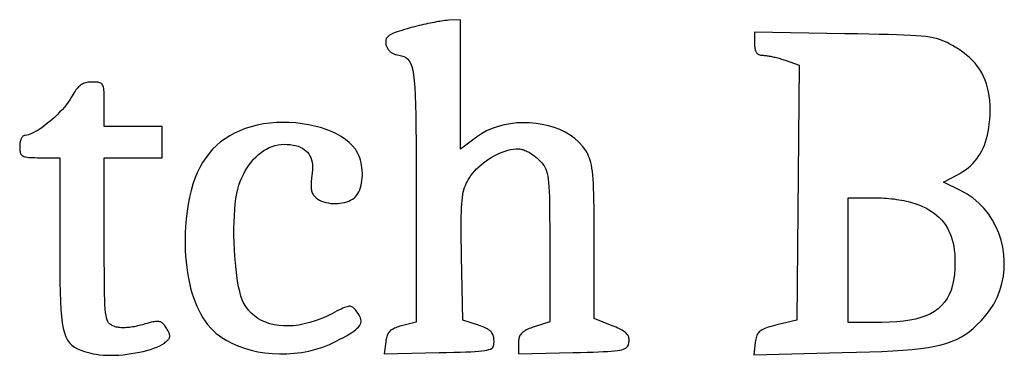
# Model space of a CAD drawing. Header units: metres. Extents: x 7 to 471, y 42 to 513.
# Tile 83 of 85: x 285 to 363, y 416 to 442. Entities that reach past the tile are written whole.
import ezdxf

# ---------------------------------------------------------------- set-up
doc = ezdxf.new("R2010")
doc.units = ezdxf.units.M

msp = doc.modelspace()

# ---------------------------------------------------------------- linework, layer by layer
for p, q in [((318.535, 442.228), (318.385, 442.201)), ((318.678, 442.252), (318.535, 442.228)), ((318.814, 442.274), (318.678, 442.252)), ((318.942, 442.293), (318.814, 442.274)), ((319.06, 442.309), (318.942, 442.293)), ((319.168, 442.321), (319.06, 442.309)), ((319.266, 442.331), (319.168, 442.321)), ((319.352, 442.336), (319.266, 442.331)), ((320.322, 442.383), (319.352, 442.336)), ((320.322, 432.117), (320.322, 442.383)), ((315.474, 441.477), (315.304, 441.42)), ((315.662, 441.537), (315.474, 441.477)), ((315.868, 441.599), (315.662, 441.537)), ((316.093, 441.663), (315.868, 441.599)), ((316.339, 441.731), (316.093, 441.663)), ((316.509, 441.777), (316.339, 441.731)), ((316.682, 441.822), (316.509, 441.777)), ((316.857, 441.866), (316.682, 441.822)), ((317.033, 441.91), (316.857, 441.866)), ((317.209, 441.952), (317.033, 441.91)), ((317.385, 441.993), (317.209, 441.952)), ((317.559, 442.032), (317.385, 441.993)), ((317.731, 442.07), (317.559, 442.032)), ((317.901, 442.105), (317.731, 442.07)), ((318.067, 442.139), (317.901, 442.105)), ((318.228, 442.171), (318.067, 442.139)), ((318.385, 442.201), (318.228, 442.171)), ((314.391, 440.703), (314.386, 440.627)), ((314.404, 440.775), (314.391, 440.703)), ((314.426, 440.844), (314.404, 440.775)), ((314.457, 440.909), (314.426, 440.844)), ((314.5, 440.971), (314.457, 440.909)), ((314.553, 441.03), (314.5, 440.971)), ((314.619, 441.088), (314.553, 441.03)), ((314.697, 441.144), (314.619, 441.088)), ((314.788, 441.199), (314.697, 441.144)), ((314.894, 441.254), (314.788, 441.199)), ((315.015, 441.308), (314.894, 441.254)), ((315.151, 441.364), (315.015, 441.308)), ((315.304, 441.42), (315.151, 441.364)), ((350.749, 441.268), (343.606, 441.388)), ((343.606, 441.388), (343.606, 440.474)), ((351.751, 441.251), (350.749, 441.268)), ((352.657, 441.235), (351.751, 441.251)), ((353.471, 441.219), (352.657, 441.235)), ((354.202, 441.201), (353.471, 441.219)), ((354.855, 441.183), (354.202, 441.201)), ((355.435, 441.162), (354.855, 441.183)), ((355.95, 441.138), (355.435, 441.162)), ((356.406, 441.11), (355.95, 441.138)), ((356.809, 441.077), (356.406, 441.11)), ((357.164, 441.04), (356.809, 441.077)), ((357.479, 440.996), (357.164, 441.04)), ((357.76, 440.945), (357.479, 440.996)), ((358.012, 440.887), (357.76, 440.945)), ((358.242, 440.82), (358.012, 440.887)), ((358.456, 440.744), (358.242, 440.82)), ((358.66, 440.658), (358.456, 440.744)), ((358.861, 440.562), (358.66, 440.658)), ((314.386, 440.627), (314.389, 440.546)), ((314.389, 440.546), (314.399, 440.459)), ((314.399, 440.459), (314.409, 440.4)), ((314.409, 440.4), (314.425, 440.342)), ((314.425, 440.342), (314.444, 440.284)), ((314.444, 440.284), (314.467, 440.227)), ((314.467, 440.227), (314.494, 440.171)), ((314.494, 440.171), (314.525, 440.117)), ((314.525, 440.117), (314.559, 440.064)), ((314.559, 440.064), (314.596, 440.013)), ((314.596, 440.013), (314.636, 439.963)), ((314.636, 439.963), (314.678, 439.916)), ((314.678, 439.916), (314.724, 439.872)), ((314.724, 439.872), (314.771, 439.83)), ((343.606, 440.474), (343.607, 440.379)), ((343.607, 440.379), (343.611, 440.29)), ((343.611, 440.29), (343.618, 440.206)), ((343.618, 440.206), (343.629, 440.128)), ((343.629, 440.128), (343.642, 440.056)), ((343.642, 440.056), (343.658, 439.989)), ((343.658, 439.989), (343.678, 439.927)), ((343.678, 439.927), (343.701, 439.871)), ((343.701, 439.871), (343.727, 439.819)), ((359.065, 440.454), (358.861, 440.562)), ((359.277, 440.334), (359.065, 440.454)), ((359.505, 440.201), (359.277, 440.334)), ((359.813, 440.011), (359.505, 440.201)), ((360.101, 439.812), (359.813, 440.011)), ((314.771, 439.83), (314.821, 439.791)), ((314.821, 439.791), (314.872, 439.755)), ((314.872, 439.755), (314.925, 439.722)), ((314.925, 439.722), (314.979, 439.692)), ((314.979, 439.692), (315.035, 439.667)), ((315.035, 439.667), (315.092, 439.645)), ((315.092, 439.645), (315.149, 439.628)), ((315.149, 439.628), (315.207, 439.615)), ((315.207, 439.615), (315.432, 439.572)), ((315.432, 439.572), (315.635, 439.524)), ((315.635, 439.524), (315.817, 439.464)), ((315.817, 439.464), (315.979, 439.382)), ((315.979, 439.382), (316.122, 439.272)), ((316.122, 439.272), (316.247, 439.125)), ((316.247, 439.125), (316.355, 438.932)), ((343.727, 439.819), (343.757, 439.773)), ((343.757, 439.773), (343.79, 439.731)), ((343.79, 439.731), (343.827, 439.694)), ((343.827, 439.694), (343.867, 439.662)), ((343.867, 439.662), (343.911, 439.635)), ((343.911, 439.635), (343.959, 439.612)), ((343.959, 439.612), (344.011, 439.593)), ((344.011, 439.593), (344.067, 439.579)), ((344.067, 439.579), (344.127, 439.569)), ((344.127, 439.569), (344.191, 439.563)), ((344.191, 439.563), (344.259, 439.561)), ((344.259, 439.561), (344.316, 439.56)), ((344.316, 439.56), (344.379, 439.556)), ((344.379, 439.556), (344.448, 439.55)), ((344.448, 439.55), (344.522, 439.541)), ((344.522, 439.541), (344.6, 439.53)), ((344.6, 439.53), (344.683, 439.518)), ((344.683, 439.518), (344.77, 439.503)), ((344.77, 439.503), (344.86, 439.486)), ((344.86, 439.486), (344.952, 439.467)), ((344.952, 439.467), (345.048, 439.447)), ((345.048, 439.447), (345.145, 439.425)), ((345.145, 439.425), (345.243, 439.401)), ((345.243, 439.401), (345.343, 439.377)), ((345.343, 439.377), (345.443, 439.35)), ((345.443, 439.35), (345.543, 439.323)), ((345.543, 439.323), (345.642, 439.295)), ((345.642, 439.295), (345.741, 439.265)), ((345.741, 439.265), (345.839, 439.235)), ((345.839, 439.235), (345.934, 439.204)), ((345.934, 439.204), (346.028, 439.172)), ((346.028, 439.172), (347.144, 438.783)), ((360.371, 439.605), (360.101, 439.812)), ((360.622, 439.389), (360.371, 439.605)), ((360.855, 439.163), (360.622, 439.389)), ((361.069, 438.928), (360.855, 439.163)), ((316.355, 438.932), (316.448, 438.685)), ((316.448, 438.685), (316.527, 438.378)), ((316.527, 438.378), (316.593, 438)), ((347.144, 438.783), (346.957, 418.571)), ((361.265, 438.684), (361.069, 438.928)), ((361.443, 438.429), (361.265, 438.684)), ((361.603, 438.163), (361.443, 438.429)), ((316.593, 438), (316.647, 437.544)), ((316.647, 437.544), (316.691, 437.003)), ((361.746, 437.887), (361.603, 438.163)), ((361.87, 437.6), (361.746, 437.887)), ((361.978, 437.3), (361.87, 437.6)), ((289.85, 436.812), (289.779, 436.713)), ((289.921, 436.903), (289.85, 436.812)), ((289.992, 436.985), (289.921, 436.903)), ((290.064, 437.06), (289.992, 436.985)), ((290.137, 437.127), (290.064, 437.06)), ((290.212, 437.187), (290.137, 437.127)), ((290.288, 437.24), (290.212, 437.187)), ((290.367, 437.286), (290.288, 437.24)), ((290.448, 437.325), (290.367, 437.286)), ((290.532, 437.359), (290.448, 437.325)), ((290.62, 437.386), (290.532, 437.359)), ((290.711, 437.408), (290.62, 437.386)), ((290.806, 437.424), (290.711, 437.408)), ((290.907, 437.436), (290.806, 437.424)), ((291.011, 437.442), (290.907, 437.436)), ((291.122, 437.444), (291.011, 437.442)), ((291.256, 437.444), (291.122, 437.444)), ((291.377, 437.441), (291.256, 437.444)), ((291.486, 437.434), (291.377, 437.441)), ((291.584, 437.423), (291.486, 437.434)), ((291.671, 437.407), (291.584, 437.423)), ((291.747, 437.383), (291.671, 437.407)), ((291.814, 437.352), (291.747, 437.383)), ((291.872, 437.311), (291.814, 437.352)), ((291.921, 437.26), (291.872, 437.311)), ((291.963, 437.197), (291.921, 437.26)), ((291.998, 437.122), (291.963, 437.197)), ((292.026, 437.033), (291.998, 437.122)), ((292.049, 436.928), (292.026, 437.033)), ((292.066, 436.808), (292.049, 436.928)), ((292.079, 436.67), (292.066, 436.808)), ((316.691, 437.003), (316.725, 436.367)), ((362.068, 436.989), (361.978, 437.3)), ((362.141, 436.666), (362.068, 436.989)), ((289.378, 436.04), (289.249, 435.848)), ((289.487, 436.225), (289.378, 436.04)), ((289.562, 436.361), (289.487, 436.225)), ((289.635, 436.487), (289.562, 436.361)), ((289.708, 436.605), (289.635, 436.487)), ((289.779, 436.713), (289.708, 436.605)), ((292.088, 436.514), (292.079, 436.67)), ((292.094, 436.338), (292.088, 436.514)), ((292.098, 436.141), (292.094, 436.338)), ((292.1, 435.922), (292.098, 436.141)), ((316.725, 436.367), (316.75, 435.628)), ((362.197, 436.33), (362.141, 436.666)), ((362.236, 435.981), (362.197, 436.33)), ((362.259, 435.619), (362.236, 435.981)), ((288.755, 435.245), (288.563, 435.042)), ((288.935, 435.449), (288.755, 435.245)), ((289.1, 435.65), (288.935, 435.449)), ((289.249, 435.848), (289.1, 435.65)), ((292.1, 435.681), (292.1, 435.922)), ((292.1, 433.917), (292.1, 435.681)), ((316.75, 435.628), (316.769, 434.779)), ((362.256, 434.854), (362.266, 435.243)), ((362.266, 435.243), (362.259, 435.619)), ((287.935, 434.451), (287.716, 434.266)), ((288.151, 434.643), (287.935, 434.451)), ((288.361, 434.841), (288.151, 434.643)), ((288.563, 435.042), (288.361, 434.841)), ((316.769, 434.779), (316.781, 433.812)), ((362.198, 434.126), (362.229, 434.45)), ((362.229, 434.45), (362.256, 434.854)), ((286.849, 433.634), (286.646, 433.512)), ((287.06, 433.772), (286.849, 433.634)), ((287.277, 433.925), (287.06, 433.772)), ((287.496, 434.09), (287.277, 433.925)), ((287.716, 434.266), (287.496, 434.09)), ((296.686, 433.917), (292.1, 433.917)), ((296.686, 431.447), (296.686, 433.917)), ((303.267, 433.755), (302.833, 433.585)), ((303.733, 433.904), (303.267, 433.755)), ((304.215, 434.024), (303.733, 433.904)), ((304.71, 434.118), (304.215, 434.024)), ((305.215, 434.185), (304.71, 434.118)), ((305.726, 434.225), (305.215, 434.185)), ((306.241, 434.24), (305.726, 434.225)), ((306.755, 434.231), (306.241, 434.24)), ((307.266, 434.197), (306.755, 434.231)), ((307.771, 434.139), (307.266, 434.197)), ((308.266, 434.058), (307.771, 434.139)), ((308.749, 433.955), (308.266, 434.058)), ((309.215, 433.829), (308.749, 433.955)), ((309.662, 433.683), (309.215, 433.829)), ((310.087, 433.516), (309.662, 433.683)), ((316.781, 433.812), (316.789, 432.717)), ((322.83, 433.766), (322.385, 433.571)), ((323.296, 433.926), (322.83, 433.766)), ((323.778, 434.051), (323.296, 433.926)), ((324.273, 434.141), (323.778, 434.051)), ((324.776, 434.196), (324.273, 434.141)), ((325.283, 434.218), (324.776, 434.196)), ((325.79, 434.207), (325.283, 434.218)), ((326.294, 434.163), (325.79, 434.207)), ((326.79, 434.086), (326.294, 434.163)), ((327.274, 433.978), (326.79, 434.086)), ((327.741, 433.838), (327.274, 433.978)), ((328.189, 433.668), (327.741, 433.838)), ((328.613, 433.467), (328.189, 433.668)), ((362.107, 433.518), (362.157, 433.816)), ((362.157, 433.816), (362.198, 434.126)), ((285.499, 432.902), (285.479, 432.849)), ((285.521, 432.952), (285.499, 432.902)), ((285.545, 432.998), (285.521, 432.952)), ((285.57, 433.04), (285.545, 432.998)), ((285.597, 433.078), (285.57, 433.04)), ((285.626, 433.112), (285.597, 433.078)), ((285.655, 433.142), (285.626, 433.112)), ((285.686, 433.166), (285.655, 433.142)), ((285.718, 433.185), (285.686, 433.166)), ((285.751, 433.2), (285.718, 433.185)), ((285.785, 433.208), (285.751, 433.2)), ((285.819, 433.211), (285.785, 433.208)), ((285.952, 433.224), (285.819, 433.211)), ((286.103, 433.263), (285.952, 433.224)), ((286.271, 433.325), (286.103, 433.263)), ((286.452, 433.409), (286.271, 433.325)), ((286.646, 433.512), (286.452, 433.409)), ((301.661, 432.949), (301.313, 432.692)), ((302.03, 433.183), (301.661, 432.949)), ((302.421, 433.395), (302.03, 433.183)), ((302.833, 433.585), (302.421, 433.395)), ((310.486, 433.329), (310.087, 433.516)), ((310.857, 433.122), (310.486, 433.329)), ((311.195, 432.896), (310.857, 433.122)), ((311.498, 432.652), (311.195, 432.896)), ((321.572, 433.07), (320.322, 432.117)), ((321.964, 433.339), (321.572, 433.07)), ((322.385, 433.571), (321.964, 433.339)), ((329.009, 433.236), (328.613, 433.467)), ((329.372, 432.976), (329.009, 433.236)), ((329.699, 432.687), (329.372, 432.976)), ((361.899, 432.699), (361.978, 432.96)), ((361.978, 432.96), (362.047, 433.233)), ((362.047, 433.233), (362.107, 433.518)), ((285.399, 432.401), (285.397, 432.329)), ((285.397, 432.329), (285.398, 432.213)), ((285.398, 432.213), (285.402, 432.108)), ((285.403, 432.472), (285.399, 432.401)), ((285.402, 432.108), (285.41, 432.012)), ((285.41, 432.54), (285.403, 432.472)), ((285.419, 432.607), (285.41, 432.54)), ((285.43, 432.672), (285.419, 432.607)), ((285.444, 432.734), (285.43, 432.672)), ((285.461, 432.793), (285.444, 432.734)), ((285.479, 432.849), (285.461, 432.793)), ((300.681, 432.112), (300.397, 431.787)), ((300.987, 432.413), (300.681, 432.112)), ((301.313, 432.692), (300.987, 432.413)), ((304.729, 432.007), (304.946, 432.135)), ((304.946, 432.135), (305.168, 432.246)), ((305.168, 432.246), (305.394, 432.338)), ((305.394, 432.338), (305.625, 432.41)), ((305.625, 432.41), (305.859, 432.463)), ((305.859, 432.463), (306.096, 432.495)), ((306.096, 432.495), (306.335, 432.506)), ((306.335, 432.506), (306.587, 432.499)), ((306.587, 432.499), (306.824, 432.48)), ((306.824, 432.48), (307.047, 432.449)), ((307.047, 432.449), (307.254, 432.405)), ((307.254, 432.405), (307.446, 432.349)), ((307.446, 432.349), (307.624, 432.28)), ((307.624, 432.28), (307.787, 432.199)), ((307.787, 432.199), (307.935, 432.105)), ((307.935, 432.105), (308.068, 431.999)), ((311.762, 432.391), (311.498, 432.652)), ((311.985, 432.113), (311.762, 432.391)), ((312.085, 431.957), (311.985, 432.113)), ((316.789, 432.717), (316.793, 431.488)), ((324.063, 432.031), (324.277, 432.083)), ((324.277, 432.083), (324.487, 432.121)), ((324.487, 432.121), (324.692, 432.145)), ((324.692, 432.145), (324.89, 432.153)), ((324.89, 432.153), (324.954, 432.15)), ((324.954, 432.15), (325.023, 432.141)), ((325.023, 432.141), (325.096, 432.127)), ((325.096, 432.127), (325.172, 432.108)), ((325.172, 432.108), (325.252, 432.084)), ((325.252, 432.084), (325.333, 432.056)), ((329.986, 432.369), (329.699, 432.687)), ((330.229, 432.024), (329.986, 432.369)), ((361.6, 431.982), (361.71, 432.21)), ((361.71, 432.21), (361.809, 432.449)), ((361.809, 432.449), (361.899, 432.699)), ((285.41, 432.012), (285.422, 431.926)), ((285.422, 431.926), (285.44, 431.85)), ((285.44, 431.85), (285.465, 431.781)), ((285.465, 431.781), (285.496, 431.721)), ((285.496, 431.721), (285.536, 431.669)), ((285.536, 431.669), (285.585, 431.623)), ((285.585, 431.623), (285.644, 431.584)), ((285.644, 431.584), (285.714, 431.552)), ((285.714, 431.552), (285.796, 431.524)), ((285.796, 431.524), (285.891, 431.502)), ((285.891, 431.502), (285.999, 431.485)), ((285.999, 431.485), (286.122, 431.471)), ((286.122, 431.471), (286.26, 431.461)), ((286.26, 431.461), (286.414, 431.454)), ((286.414, 431.454), (286.586, 431.45)), ((286.586, 431.45), (286.776, 431.448)), ((286.776, 431.448), (286.985, 431.447)), ((286.985, 431.447), (288.572, 431.447)), ((288.572, 431.447), (288.572, 424.607)), ((292.1, 424.91), (292.1, 431.447)), ((292.1, 431.447), (296.686, 431.447)), ((300.133, 431.439), (299.889, 431.067)), ((300.397, 431.787), (300.133, 431.439)), ((303.747, 431.11), (303.928, 431.321)), ((303.928, 431.321), (304.117, 431.517)), ((304.117, 431.517), (304.314, 431.697)), ((304.314, 431.697), (304.519, 431.86)), ((304.519, 431.86), (304.729, 432.007)), ((308.068, 431.999), (308.186, 431.881)), ((308.186, 431.881), (308.289, 431.75)), ((308.289, 431.75), (308.377, 431.606)), ((308.377, 431.606), (308.45, 431.451)), ((308.45, 431.451), (308.509, 431.283)), ((312.176, 431.791), (312.085, 431.957)), ((312.256, 431.616), (312.176, 431.791)), ((312.327, 431.434), (312.256, 431.616)), ((312.387, 431.245), (312.327, 431.434)), ((316.793, 431.488), (316.794, 430.116)), ((322.337, 431.189), (322.542, 431.328)), ((322.542, 431.328), (322.753, 431.46)), ((322.753, 431.46), (322.968, 431.582)), ((322.968, 431.582), (323.186, 431.694)), ((323.186, 431.694), (323.406, 431.796)), ((323.406, 431.796), (323.626, 431.886)), ((323.626, 431.886), (323.845, 431.965)), ((323.845, 431.965), (324.063, 432.031)), ((325.333, 432.056), (325.417, 432.023)), ((325.417, 432.023), (325.503, 431.985)), ((325.503, 431.985), (325.59, 431.944)), ((325.59, 431.944), (325.678, 431.898)), ((325.678, 431.898), (325.766, 431.849)), ((325.766, 431.849), (325.855, 431.797)), ((325.855, 431.797), (325.943, 431.742)), ((325.943, 431.742), (326.03, 431.684)), ((326.03, 431.684), (326.116, 431.623)), ((326.116, 431.623), (326.2, 431.56)), ((326.2, 431.56), (326.282, 431.494)), ((326.282, 431.494), (326.362, 431.427)), ((326.362, 431.427), (326.438, 431.357)), ((326.438, 431.357), (326.512, 431.287)), ((330.314, 431.878), (330.229, 432.024)), ((330.392, 431.73), (330.314, 431.878)), ((330.463, 431.578), (330.392, 431.73)), ((330.527, 431.416), (330.463, 431.578)), ((330.585, 431.243), (330.527, 431.416)), ((361.049, 431.167), (361.203, 431.357)), ((361.203, 431.357), (361.347, 431.555)), ((361.347, 431.555), (361.479, 431.764)), ((361.479, 431.764), (361.6, 431.982)), ((299.666, 430.671), (299.462, 430.25)), ((299.889, 431.067), (299.666, 430.671)), ((303.261, 430.392), (303.413, 430.645)), ((303.413, 430.645), (303.575, 430.885)), ((303.575, 430.885), (303.747, 431.11)), ((308.509, 431.283), (308.552, 431.103)), ((308.552, 431.103), (308.58, 430.91)), ((308.58, 430.91), (308.593, 430.705)), ((308.593, 430.705), (308.591, 430.488)), ((312.438, 431.05), (312.387, 431.245)), ((312.478, 430.851), (312.438, 431.05)), ((312.509, 430.65), (312.478, 430.851)), ((312.53, 430.447), (312.509, 430.65)), ((321.429, 430.388), (321.59, 430.56)), ((321.59, 430.56), (321.763, 430.726)), ((321.763, 430.726), (321.946, 430.887)), ((321.946, 430.887), (322.137, 431.041)), ((322.137, 431.041), (322.337, 431.189)), ((326.512, 431.287), (326.633, 431.164)), ((326.633, 431.164), (326.743, 431.047)), ((326.743, 431.047), (326.841, 430.931)), ((326.841, 430.931), (326.929, 430.812)), ((326.929, 430.812), (327.006, 430.685)), ((327.006, 430.685), (327.074, 430.544)), ((327.074, 430.544), (327.134, 430.384)), ((330.637, 431.054), (330.585, 431.243)), ((330.683, 430.846), (330.637, 431.054)), ((330.723, 430.615), (330.683, 430.846)), ((330.759, 430.358), (330.723, 430.615)), ((360.312, 430.493), (360.514, 430.65)), ((360.514, 430.65), (360.704, 430.814)), ((360.704, 430.814), (360.883, 430.987)), ((360.883, 430.987), (361.049, 431.167)), ((299.279, 429.806), (299.115, 429.336)), ((299.462, 430.25), (299.279, 429.806)), ((302.872, 429.558), (302.99, 429.848)), ((302.99, 429.848), (303.12, 430.126)), ((303.12, 430.126), (303.261, 430.392)), ((308.504, 429.746), (308.49, 429.62)), ((308.521, 429.878), (308.504, 429.746)), ((308.542, 430.017), (308.521, 429.878)), ((308.574, 430.258), (308.542, 430.017)), ((308.591, 430.488), (308.574, 430.258)), ((312.51, 429.643), (312.531, 429.84)), ((312.54, 430.243), (312.53, 430.447)), ((312.531, 429.84), (312.54, 430.041)), ((312.54, 430.041), (312.54, 430.243)), ((316.794, 430.116), (316.794, 428.592)), ((320.93, 429.697), (321.024, 429.853)), ((321.024, 429.853), (321.144, 430.034)), ((321.144, 430.034), (321.28, 430.213)), ((321.28, 430.213), (321.429, 430.388)), ((327.134, 430.384), (327.184, 430.202)), ((327.184, 430.202), (327.228, 429.992)), ((327.228, 429.992), (327.264, 429.749)), ((327.264, 429.749), (327.294, 429.468)), ((330.789, 430.072), (330.759, 430.358)), ((330.815, 429.752), (330.789, 430.072)), ((330.837, 429.396), (330.815, 429.752)), ((358.563, 429.495), (359.628, 430.066)), ((359.628, 430.066), (359.869, 430.202)), ((359.869, 430.202), (360.097, 430.344)), ((360.097, 430.344), (360.312, 430.493)), ((299.115, 429.336), (298.971, 428.841)), ((302.674, 428.945), (302.766, 429.257)), ((302.766, 429.257), (302.872, 429.558)), ((308.475, 429.388), (308.473, 429.28)), ((308.473, 429.28), (308.475, 429.178)), ((308.481, 429.501), (308.475, 429.388)), ((308.475, 429.178), (308.481, 429.082)), ((308.49, 429.62), (308.481, 429.501)), ((308.481, 429.082), (308.491, 428.99)), ((308.491, 428.99), (308.505, 428.903)), ((312.328, 428.911), (312.389, 429.083)), ((312.389, 429.083), (312.44, 429.263)), ((312.44, 429.263), (312.48, 429.45)), ((312.48, 429.45), (312.51, 429.643)), ((320.584, 428.908), (320.638, 429.078)), ((320.638, 429.078), (320.7, 429.239)), ((320.7, 429.239), (320.768, 429.394)), ((320.768, 429.394), (320.845, 429.545)), ((320.845, 429.545), (320.93, 429.697)), ((327.294, 429.468), (327.318, 429.144)), ((327.318, 429.144), (327.337, 428.773)), ((330.855, 429), (330.837, 429.396)), ((330.87, 428.559), (330.855, 429)), ((359.911, 428.851), (358.563, 429.495)), ((298.846, 428.32), (298.741, 427.774)), ((298.971, 428.841), (298.846, 428.32)), ((302.473, 427.792), (302.528, 428.218)), ((302.528, 428.218), (302.595, 428.604)), ((302.595, 428.604), (302.674, 428.945)), ((308.505, 428.903), (308.523, 428.821)), ((308.523, 428.821), (308.546, 428.744)), ((308.546, 428.744), (308.572, 428.67)), ((308.572, 428.67), (308.603, 428.601)), ((308.603, 428.601), (308.638, 428.535)), ((308.638, 428.535), (308.677, 428.473)), ((308.677, 428.473), (308.721, 428.414)), ((308.721, 428.414), (308.769, 428.358)), ((308.769, 428.358), (308.821, 428.305)), ((308.821, 428.305), (308.878, 428.255)), ((308.878, 428.255), (309.008, 428.159)), ((311.753, 428.158), (311.879, 428.248)), ((311.879, 428.248), (311.989, 428.347)), ((311.989, 428.347), (312.082, 428.457)), ((312.082, 428.457), (312.174, 428.597)), ((312.174, 428.597), (312.256, 428.749)), ((312.256, 428.749), (312.328, 428.911)), ((316.794, 428.592), (316.794, 418.415)), ((320.434, 428.061), (320.462, 428.304)), ((320.462, 428.304), (320.497, 428.524)), ((320.497, 428.524), (320.537, 428.724)), ((320.537, 428.724), (320.584, 428.908)), ((327.337, 428.773), (327.352, 428.349)), ((327.352, 428.349), (327.362, 427.869)), ((330.882, 428.072), (330.87, 428.559)), ((351.014, 418.394), (351.014, 428.272)), ((351.014, 428.272), (353.219, 428.264)), ((353.219, 428.264), (353.428, 428.262)), ((353.428, 428.262), (353.636, 428.256)), ((353.636, 428.256), (353.843, 428.246)), ((353.843, 428.246), (354.049, 428.233)), ((354.049, 428.233), (354.252, 428.216)), ((354.252, 428.216), (354.453, 428.196)), ((354.453, 428.196), (354.652, 428.173)), ((354.652, 428.173), (354.849, 428.146)), ((360.438, 428.565), (359.911, 428.851)), ((360.925, 428.231), (360.438, 428.565)), ((361.371, 427.855), (360.925, 428.231)), ((298.741, 427.774), (298.654, 427.202)), ((302.431, 427.333), (302.473, 427.792)), ((309.008, 428.159), (309.151, 428.075)), ((309.151, 428.075), (309.306, 428.003)), ((309.306, 428.003), (309.471, 427.943)), ((309.471, 427.943), (309.644, 427.893)), ((309.644, 427.893), (309.824, 427.856)), ((309.824, 427.856), (310.009, 427.829)), ((310.009, 427.829), (310.197, 427.814)), ((310.197, 427.814), (310.387, 427.809)), ((310.387, 427.809), (310.577, 427.816)), ((310.577, 427.816), (310.764, 427.833)), ((310.764, 427.833), (310.948, 427.861)), ((310.948, 427.861), (311.126, 427.9)), ((311.126, 427.9), (311.298, 427.949)), ((311.298, 427.949), (311.461, 428.008)), ((311.461, 428.008), (311.613, 428.078)), ((311.613, 428.078), (311.753, 428.158)), ((320.381, 427.161), (320.393, 427.493)), ((320.393, 427.493), (320.411, 427.792)), ((320.411, 427.792), (320.434, 428.061)), ((327.362, 427.869), (327.369, 427.326)), ((330.891, 427.534), (330.882, 428.072)), ((330.897, 426.942), (330.891, 427.534)), ((354.849, 428.146), (355.042, 428.116)), ((355.042, 428.116), (355.232, 428.083)), ((355.232, 428.083), (355.419, 428.047)), ((355.419, 428.047), (355.602, 428.007)), ((355.602, 428.007), (355.781, 427.965)), ((355.781, 427.965), (355.956, 427.92)), ((355.956, 427.92), (356.126, 427.871)), ((356.126, 427.871), (356.292, 427.82)), ((356.292, 427.82), (356.452, 427.766)), ((356.452, 427.766), (356.607, 427.709)), ((356.607, 427.709), (356.756, 427.649)), ((356.756, 427.649), (356.9, 427.587)), ((356.9, 427.587), (357.159, 427.461)), ((357.159, 427.461), (357.403, 427.327)), ((361.774, 427.439), (361.371, 427.855)), ((362.134, 426.989), (361.774, 427.439)), ((298.654, 427.202), (298.587, 426.603)), ((302.38, 426.337), (302.399, 426.846)), ((302.399, 426.846), (302.431, 427.333)), ((320.369, 426.384), (320.373, 426.792)), ((320.373, 426.792), (320.381, 427.161)), ((327.369, 427.326), (327.374, 426.716)), ((327.374, 426.716), (327.377, 426.034)), ((330.901, 426.292), (330.897, 426.942)), ((357.403, 427.327), (357.633, 427.184)), ((357.633, 427.184), (357.85, 427.032)), ((357.85, 427.032), (358.052, 426.87)), ((358.052, 426.87), (358.24, 426.698)), ((358.24, 426.698), (358.414, 426.516)), ((362.451, 426.508), (362.134, 426.989)), ((298.537, 425.978), (298.514, 425.496)), ((298.587, 426.603), (298.537, 425.978)), ((302.371, 425.81), (302.38, 426.337)), ((320.369, 425.932), (320.369, 426.384)), ((320.372, 425.435), (320.369, 425.932)), ((327.377, 426.034), (327.378, 425.275)), ((330.903, 425.58), (330.901, 426.292)), ((358.414, 426.516), (358.575, 426.324)), ((358.575, 426.324), (358.722, 426.122)), ((358.722, 426.122), (358.856, 425.91)), ((358.856, 425.91), (358.976, 425.686)), ((362.723, 426), (362.451, 426.508)), ((362.95, 425.47), (362.723, 426)), ((298.514, 425.496), (298.502, 425.02)), ((302.372, 425.272), (302.371, 425.81)), ((302.385, 424.728), (302.372, 425.272)), ((320.379, 424.887), (320.372, 425.435)), ((327.378, 425.275), (327.378, 424.435)), ((330.904, 424.804), (330.903, 425.58)), ((358.976, 425.686), (359.083, 425.452)), ((359.083, 425.452), (359.177, 425.206)), ((359.177, 425.206), (359.259, 424.949)), ((363.131, 424.922), (362.95, 425.47)), ((288.572, 424.607), (288.573, 423.499)), ((292.1, 423.988), (292.1, 424.91)), ((298.502, 425.02), (298.503, 424.551)), ((298.503, 424.551), (298.516, 424.089)), ((302.407, 424.183), (302.385, 424.728)), ((320.388, 424.286), (320.379, 424.887)), ((320.401, 423.629), (320.388, 424.286)), ((327.378, 424.435), (327.378, 418.449)), ((330.906, 418.69), (330.904, 424.804)), ((359.259, 424.949), (359.327, 424.681)), ((359.327, 424.681), (359.383, 424.401)), ((359.383, 424.401), (359.426, 424.108)), ((363.264, 424.36), (363.131, 424.922)), ((363.35, 423.787), (363.264, 424.36)), ((288.573, 423.499), (288.578, 422.496)), ((292.101, 423.157), (292.1, 423.988)), ((298.516, 424.089), (298.542, 423.635)), ((298.542, 423.635), (298.579, 423.189)), ((302.44, 423.644), (302.407, 424.183)), ((302.482, 423.116), (302.44, 423.644)), ((320.499, 418.571), (320.401, 423.629)), ((359.426, 424.108), (359.456, 423.804)), ((359.456, 423.804), (359.474, 423.487)), ((363.388, 423.209), (363.35, 423.787)), ((292.103, 422.412), (292.101, 423.157)), ((298.579, 423.189), (298.628, 422.753)), ((298.628, 422.753), (298.688, 422.327)), ((302.533, 422.604), (302.482, 423.116)), ((359.481, 423.157), (359.468, 422.655)), ((359.474, 423.487), (359.481, 423.157)), ((363.376, 422.628), (363.388, 423.209)), ((288.578, 422.496), (288.587, 421.592)), ((292.107, 421.747), (292.103, 422.412)), ((298.688, 422.327), (298.761, 421.911)), ((302.593, 422.114), (302.533, 422.604)), ((302.662, 421.651), (302.593, 422.114)), ((359.432, 422.184), (359.369, 421.745)), ((359.468, 422.655), (359.432, 422.184)), ((363.201, 421.478), (363.314, 422.05)), ((363.314, 422.05), (363.376, 422.628)), ((288.587, 421.592), (288.604, 420.783)), ((292.114, 421.159), (292.107, 421.747)), ((292.123, 420.641), (292.114, 421.159)), ((298.761, 421.911), (298.844, 421.507)), ((298.844, 421.507), (298.938, 421.114)), ((302.74, 421.221), (302.662, 421.651)), ((302.826, 420.83), (302.74, 421.221)), ((359.281, 421.335), (359.166, 420.956)), ((359.369, 421.745), (359.281, 421.335)), ((363.036, 420.916), (363.201, 421.478)), ((288.604, 420.783), (288.628, 420.061)), ((292.136, 420.189), (292.123, 420.641)), ((298.938, 421.114), (299.044, 420.734)), ((299.044, 420.734), (299.161, 420.368)), ((302.919, 420.483), (302.826, 420.83)), ((303.021, 420.186), (302.919, 420.483)), ((359.023, 420.605), (358.851, 420.283)), ((359.166, 420.956), (359.023, 420.605)), ((362.819, 420.37), (363.036, 420.916)), ((288.628, 420.061), (288.664, 419.422)), ((292.154, 419.799), (292.136, 420.189)), ((292.176, 419.464), (292.154, 419.799)), ((299.161, 420.368), (299.288, 420.015)), ((299.288, 420.015), (299.426, 419.677)), ((299.426, 419.677), (299.574, 419.354)), ((303.13, 419.943), (303.021, 420.186)), ((303.308, 419.644), (303.13, 419.943)), ((303.512, 419.37), (303.308, 419.644)), ((311.234, 419.607), (311.125, 419.566)), ((311.332, 419.638), (311.234, 419.607)), ((311.42, 419.658), (311.332, 419.638)), ((311.5, 419.669), (311.42, 419.658)), ((311.573, 419.669), (311.5, 419.669)), ((311.639, 419.659), (311.573, 419.669)), ((311.701, 419.64), (311.639, 419.659)), ((311.759, 419.61), (311.701, 419.64)), ((311.815, 419.571), (311.759, 419.61)), ((358.419, 419.721), (358.157, 419.48)), ((358.65, 419.988), (358.419, 419.721)), ((358.851, 420.283), (358.65, 419.988)), ((362.224, 419.336), (362.549, 419.841)), ((362.549, 419.841), (362.819, 420.37)), ((288.664, 419.422), (288.711, 418.86)), ((288.711, 418.86), (288.772, 418.368)), ((292.203, 419.181), (292.176, 419.464)), ((292.236, 418.944), (292.203, 419.181)), ((292.276, 418.748), (292.236, 418.944)), ((299.574, 419.354), (299.732, 419.047)), ((299.732, 419.047), (299.901, 418.757)), ((303.74, 419.123), (303.512, 419.37)), ((303.992, 418.902), (303.74, 419.123)), ((304.265, 418.708), (303.992, 418.902)), ((309.711, 418.874), (309.259, 418.68)), ((310.167, 419.098), (309.711, 418.874)), ((310.369, 419.203), (310.167, 419.098)), ((310.552, 419.297), (310.369, 419.203)), ((310.718, 419.38), (310.552, 419.297)), ((310.868, 419.453), (310.718, 419.38)), ((311.003, 419.515), (310.868, 419.453)), ((311.125, 419.566), (311.003, 419.515)), ((311.871, 419.523), (311.815, 419.571)), ((311.926, 419.464), (311.871, 419.523)), ((311.983, 419.397), (311.926, 419.464)), ((312.043, 419.32), (311.983, 419.397)), ((312.107, 419.233), (312.043, 419.32)), ((312.201, 419.1), (312.107, 419.233)), ((312.28, 418.974), (312.201, 419.1)), ((312.345, 418.856), (312.28, 418.974)), ((312.394, 418.743), (312.345, 418.856)), ((357.18, 418.911), (356.787, 418.77)), ((357.538, 419.076), (357.18, 418.911)), ((357.864, 419.266), (357.538, 419.076)), ((358.157, 419.48), (357.864, 419.266)), ((361.542, 418.522), (361.845, 418.857)), ((361.845, 418.857), (362.224, 419.336)), ((288.772, 418.368), (288.849, 417.942)), ((292.322, 418.588), (292.276, 418.748)), ((292.377, 418.46), (292.322, 418.588)), ((292.439, 418.359), (292.377, 418.46)), ((292.51, 418.279), (292.439, 418.359)), ((292.591, 418.216), (292.51, 418.279)), ((292.681, 418.164), (292.591, 418.216)), ((292.782, 418.119), (292.681, 418.164)), ((292.894, 418.076), (292.782, 418.119)), ((292.969, 418.051), (292.894, 418.076)), ((293.05, 418.029), (292.969, 418.051)), ((294.353, 418.033), (294.227, 418.014)), ((294.48, 418.055), (294.353, 418.033)), ((294.609, 418.08), (294.48, 418.055)), ((294.739, 418.109), (294.609, 418.08)), ((294.87, 418.14), (294.739, 418.109)), ((295.002, 418.175), (294.87, 418.14)), ((295.134, 418.213), (295.002, 418.175)), ((295.324, 418.27), (295.134, 418.213)), ((295.498, 418.319), (295.324, 418.27)), ((295.656, 418.363), (295.498, 418.319)), ((295.8, 418.399), (295.656, 418.363)), ((295.931, 418.429), (295.8, 418.399)), ((296.05, 418.451), (295.931, 418.429)), ((296.157, 418.466), (296.05, 418.451)), ((296.255, 418.474), (296.157, 418.466)), ((296.343, 418.474), (296.255, 418.474)), ((296.424, 418.467), (296.343, 418.474)), ((296.497, 418.451), (296.424, 418.467)), ((296.565, 418.427), (296.497, 418.451)), ((296.628, 418.396), (296.565, 418.427)), ((296.688, 418.355), (296.628, 418.396)), ((296.745, 418.307), (296.688, 418.355)), ((296.8, 418.249), (296.745, 418.307)), ((296.855, 418.183), (296.8, 418.249)), ((296.911, 418.107), (296.855, 418.183)), ((296.968, 418.023), (296.911, 418.107)), ((299.901, 418.757), (300.08, 418.484)), ((300.08, 418.484), (300.268, 418.229)), ((300.268, 418.229), (300.579, 417.875)), ((304.559, 418.54), (304.265, 418.708)), ((304.873, 418.4), (304.559, 418.54)), ((305.205, 418.287), (304.873, 418.4)), ((305.554, 418.201), (305.205, 418.287)), ((305.919, 418.143), (305.554, 418.201)), ((306.298, 418.112), (305.919, 418.143)), ((306.691, 418.109), (306.298, 418.112)), ((307.096, 418.133), (306.691, 418.109)), ((307.511, 418.186), (307.096, 418.133)), ((307.937, 418.267), (307.511, 418.186)), ((308.371, 418.376), (307.937, 418.267)), ((308.812, 418.513), (308.371, 418.376)), ((309.259, 418.68), (308.812, 418.513)), ((312.237, 418.029), (312.318, 418.13)), ((312.318, 418.13), (312.378, 418.229)), ((312.378, 418.229), (312.418, 418.329)), ((312.426, 418.635), (312.394, 418.743)), ((312.418, 418.329), (312.439, 418.428)), ((312.441, 418.53), (312.426, 418.635)), ((312.439, 418.428), (312.441, 418.53)), ((315.398, 418.049), (315.286, 418.012)), ((315.518, 418.085), (315.398, 418.049)), ((315.648, 418.12), (315.518, 418.085)), ((316.794, 418.415), (315.648, 418.12)), ((321.733, 418.172), (320.499, 418.571)), ((321.871, 418.126), (321.733, 418.172)), ((321.999, 418.08), (321.871, 418.126)), ((322.118, 418.034), (321.999, 418.08)), ((322.227, 417.987), (322.118, 418.034)), ((326.143, 418.042), (326.003, 417.994)), ((327.378, 418.449), (326.143, 418.042)), ((332.333, 418.13), (330.906, 418.69)), ((332.494, 418.065), (332.333, 418.13)), ((332.642, 418.003), (332.494, 418.065)), ((344.828, 418.049), (344.677, 418.004)), ((344.993, 418.095), (344.828, 418.049)), ((345.173, 418.142), (344.993, 418.095)), ((345.369, 418.19), (345.173, 418.142)), ((346.957, 418.571), (345.369, 418.19)), ((353.677, 418.394), (351.014, 418.394)), ((354.289, 418.404), (353.677, 418.394)), ((354.863, 418.435), (354.289, 418.404)), ((355.398, 418.486), (354.863, 418.435)), ((355.897, 418.558), (355.398, 418.486)), ((356.36, 418.653), (355.897, 418.558)), ((356.787, 418.77), (356.36, 418.653)), ((360.947, 417.937), (361.244, 418.216)), ((361.244, 418.216), (361.542, 418.522)), ((288.849, 417.942), (288.943, 417.575)), ((288.943, 417.575), (289.055, 417.262)), ((289.055, 417.262), (289.189, 416.997)), ((293.136, 418.01), (293.05, 418.029)), ((293.228, 417.996), (293.136, 418.01)), ((293.324, 417.984), (293.228, 417.996)), ((293.424, 417.976), (293.324, 417.984)), ((293.529, 417.972), (293.424, 417.976)), ((293.637, 417.97), (293.529, 417.972)), ((293.749, 417.972), (293.637, 417.97)), ((293.865, 417.978), (293.749, 417.972)), ((293.983, 417.987), (293.865, 417.978)), ((294.104, 417.999), (293.983, 417.987)), ((294.227, 418.014), (294.104, 417.999)), ((297.028, 417.929), (296.968, 418.023)), ((297.081, 417.841), (297.028, 417.929)), ((297.129, 417.759), (297.081, 417.841)), ((297.17, 417.683), (297.129, 417.759)), ((297.205, 417.611), (297.17, 417.683)), ((297.234, 417.544), (297.205, 417.611)), ((297.257, 417.481), (297.234, 417.544)), ((297.272, 417.422), (297.257, 417.481)), ((297.27, 417.21), (297.28, 417.26)), ((297.282, 417.365), (297.272, 417.422)), ((297.28, 417.26), (297.284, 417.312)), ((297.284, 417.312), (297.282, 417.365)), ((300.579, 417.875), (300.932, 417.548)), ((300.932, 417.548), (301.322, 417.25)), ((311.034, 417.204), (311.279, 417.342)), ((311.279, 417.342), (311.499, 417.471)), ((311.499, 417.471), (311.693, 417.593)), ((311.693, 417.593), (311.864, 417.709)), ((311.864, 417.709), (312.011, 417.82)), ((312.011, 417.82), (312.135, 417.926)), ((312.135, 417.926), (312.237, 418.029)), ((314.468, 417.26), (314.443, 417.17)), ((314.497, 417.344), (314.468, 417.26)), ((314.531, 417.422), (314.497, 417.344)), ((314.569, 417.495), (314.531, 417.422)), ((314.613, 417.563), (314.569, 417.495)), ((314.661, 417.627), (314.613, 417.563)), ((314.716, 417.686), (314.661, 417.627)), ((314.777, 417.742), (314.716, 417.686)), ((314.844, 417.794), (314.777, 417.742)), ((314.918, 417.843), (314.844, 417.794)), ((314.998, 417.888), (314.918, 417.843)), ((315.086, 417.932), (314.998, 417.888)), ((315.182, 417.973), (315.086, 417.932)), ((315.286, 418.012), (315.182, 417.973)), ((322.328, 417.94), (322.227, 417.987)), ((322.42, 417.891), (322.328, 417.94)), ((322.503, 417.841), (322.42, 417.891)), ((322.579, 417.79), (322.503, 417.841)), ((322.647, 417.736), (322.579, 417.79)), ((322.707, 417.681), (322.647, 417.736)), ((322.761, 417.622), (322.707, 417.681)), ((322.807, 417.561), (322.761, 417.622)), ((322.847, 417.497), (322.807, 417.561)), ((322.881, 417.43), (322.847, 417.497)), ((322.909, 417.358), (322.881, 417.43)), ((322.931, 417.283), (322.909, 417.358)), ((322.948, 417.204), (322.931, 417.283)), ((324.993, 417.282), (324.966, 417.208)), ((325.026, 417.351), (324.993, 417.282)), ((325.065, 417.417), (325.026, 417.351)), ((325.111, 417.48), (325.065, 417.417)), ((325.164, 417.539), (325.111, 417.48)), ((325.224, 417.596), (325.164, 417.539)), ((325.292, 417.651), (325.224, 417.596)), ((325.367, 417.703), (325.292, 417.651)), ((325.451, 417.754), (325.367, 417.703)), ((325.543, 417.803), (325.451, 417.754)), ((325.644, 417.852), (325.543, 417.803)), ((325.754, 417.9), (325.644, 417.852)), ((325.874, 417.947), (325.754, 417.9)), ((326.003, 417.994), (325.874, 417.947)), ((332.779, 417.942), (332.642, 418.003)), ((332.905, 417.882), (332.779, 417.942)), ((333.019, 417.824), (332.905, 417.882)), ((333.124, 417.766), (333.019, 417.824)), ((333.218, 417.708), (333.124, 417.766)), ((333.302, 417.65), (333.218, 417.708)), ((333.376, 417.592), (333.302, 417.65)), ((333.441, 417.533), (333.376, 417.592)), ((333.498, 417.473), (333.441, 417.533)), ((333.545, 417.412), (333.498, 417.473)), ((333.585, 417.349), (333.545, 417.412)), ((333.616, 417.284), (333.585, 417.349)), ((333.64, 417.217), (333.616, 417.284)), ((343.75, 417.257), (343.723, 417.16)), ((343.782, 417.347), (343.75, 417.257)), ((343.82, 417.429), (343.782, 417.347)), ((343.864, 417.505), (343.82, 417.429)), ((343.915, 417.575), (343.864, 417.505)), ((343.975, 417.641), (343.915, 417.575)), ((344.043, 417.701), (343.975, 417.641)), ((344.12, 417.758), (344.043, 417.701)), ((344.208, 417.812), (344.12, 417.758)), ((344.307, 417.862), (344.208, 417.812)), ((344.418, 417.911), (344.307, 417.862)), ((344.541, 417.958), (344.418, 417.911)), ((344.677, 418.004), (344.541, 417.958)), ((359.997, 417.247), (360.329, 417.454)), ((360.329, 417.454), (360.643, 417.683)), ((360.643, 417.683), (360.947, 417.937)), ((289.189, 416.997), (289.346, 416.774)), ((289.346, 416.774), (289.526, 416.587)), ((289.526, 416.587), (289.733, 416.432)), ((296.269, 416.442), (296.491, 416.543)), ((296.491, 416.543), (296.688, 416.649)), ((296.688, 416.649), (296.858, 416.76)), ((296.858, 416.76), (296.933, 416.816)), ((296.933, 416.816), (297, 416.869)), ((297, 416.869), (297.06, 416.92)), ((297.06, 416.92), (297.112, 416.97)), ((297.112, 416.97), (297.158, 417.018)), ((297.158, 417.018), (297.196, 417.066)), ((297.196, 417.066), (297.228, 417.114)), ((297.228, 417.114), (297.252, 417.162)), ((297.252, 417.162), (297.27, 417.21)), ((301.322, 417.25), (301.746, 416.98)), ((301.746, 416.98), (302.201, 416.739)), ((302.201, 416.739), (302.684, 416.527)), ((302.684, 416.527), (303.191, 416.345)), ((309.411, 416.442), (309.948, 416.653)), ((309.948, 416.653), (310.464, 416.899)), ((310.464, 416.899), (310.763, 417.057)), ((310.763, 417.057), (311.034, 417.204)), ((314.389, 416.864), (314.276, 415.903)), ((314.403, 416.973), (314.389, 416.864)), ((314.421, 417.075), (314.403, 416.973)), ((314.443, 417.17), (314.421, 417.075)), ((322.895, 416.455), (322.93, 416.531)), ((322.93, 416.531), (322.951, 416.617)), ((322.959, 417.12), (322.948, 417.204)), ((322.951, 416.617), (322.963, 416.712)), ((322.966, 417.031), (322.959, 417.12)), ((322.963, 416.712), (322.967, 416.819)), ((322.968, 416.937), (322.966, 417.031)), ((322.967, 416.819), (322.968, 416.937)), ((324.91, 416.867), (324.908, 416.769)), ((324.908, 416.769), (324.908, 415.903)), ((324.917, 416.96), (324.91, 416.867)), ((324.928, 417.048), (324.917, 416.96)), ((324.944, 417.13), (324.928, 417.048)), ((324.966, 417.208), (324.944, 417.13)), ((333.495, 416.427), (333.549, 416.492)), ((333.549, 416.492), (333.589, 416.565)), ((333.589, 416.565), (333.618, 416.646)), ((333.618, 416.646), (333.64, 416.736)), ((333.656, 417.147), (333.64, 417.217)), ((333.64, 416.736), (333.656, 416.835)), ((333.666, 417.074), (333.656, 417.147)), ((333.656, 416.835), (333.665, 416.919)), ((333.665, 416.919), (333.669, 416.998)), ((333.669, 416.998), (333.666, 417.074)), ((343.666, 416.819), (343.549, 415.827)), ((343.682, 416.942), (343.666, 416.819)), ((343.701, 417.055), (343.682, 416.942)), ((343.723, 417.16), (343.701, 417.055)), ((357.352, 416.414), (357.898, 416.512)), ((357.898, 416.512), (358.395, 416.624)), ((358.395, 416.624), (358.848, 416.753)), ((358.848, 416.753), (359.262, 416.898)), ((359.262, 416.898), (359.644, 417.063)), ((359.644, 417.063), (359.997, 417.247)), ((289.733, 416.432), (289.967, 416.301)), ((289.967, 416.301), (290.231, 416.189)), ((290.231, 416.189), (290.527, 416.091)), ((290.527, 416.091), (290.855, 416.001)), ((290.855, 416.001), (291.218, 415.913)), ((291.218, 415.913), (291.463, 415.864)), ((291.463, 415.864), (291.728, 415.827)), ((291.728, 415.827), (292.009, 415.802)), ((292.009, 415.802), (292.305, 415.788)), ((292.305, 415.788), (292.613, 415.785)), ((292.613, 415.785), (292.93, 415.792)), ((292.93, 415.792), (293.253, 415.809)), ((293.253, 415.809), (293.581, 415.836)), ((293.581, 415.836), (293.909, 415.871)), ((293.909, 415.871), (294.237, 415.916)), ((294.237, 415.916), (294.56, 415.969)), ((294.56, 415.969), (294.876, 416.03)), ((294.876, 416.03), (295.184, 416.099)), ((295.184, 416.099), (295.479, 416.175)), ((295.479, 416.175), (295.761, 416.258)), ((295.761, 416.258), (296.025, 416.347)), ((296.025, 416.347), (296.269, 416.442)), ((303.191, 416.345), (303.72, 416.194)), ((303.72, 416.194), (304.265, 416.073)), ((304.265, 416.073), (304.825, 415.983)), ((304.825, 415.983), (305.396, 415.925)), ((305.396, 415.925), (305.974, 415.9)), ((305.974, 415.9), (306.556, 415.906)), ((306.556, 415.906), (307.139, 415.946)), ((307.139, 415.946), (307.72, 416.019)), ((307.72, 416.019), (308.294, 416.125)), ((308.294, 416.125), (308.859, 416.266)), ((308.859, 416.266), (309.411, 416.442)), ((314.276, 415.903), (318.622, 416.002)), ((318.622, 416.002), (319.237, 416.016)), ((319.237, 416.016), (319.791, 416.03)), ((319.791, 416.03), (320.287, 416.044)), ((320.287, 416.044), (320.728, 416.058)), ((320.728, 416.058), (321.119, 416.073)), ((321.119, 416.073), (321.461, 416.091)), ((321.461, 416.091), (321.758, 416.111)), ((321.758, 416.111), (322.013, 416.135)), ((322.013, 416.135), (322.23, 416.163)), ((322.23, 416.163), (322.411, 416.196)), ((322.411, 416.196), (322.559, 416.234)), ((322.559, 416.234), (322.679, 416.278)), ((322.679, 416.278), (322.773, 416.33)), ((322.773, 416.33), (322.844, 416.388)), ((322.844, 416.388), (322.895, 416.455)), ((324.908, 415.903), (329.23, 416.002)), ((329.23, 416.002), (329.812, 416.016)), ((329.812, 416.016), (330.34, 416.03)), ((330.34, 416.03), (330.817, 416.044)), ((330.817, 416.044), (331.244, 416.058)), ((331.244, 416.058), (331.625, 416.075)), ((331.625, 416.075), (331.962, 416.093)), ((331.962, 416.093), (332.259, 416.113)), ((332.259, 416.113), (332.518, 416.137)), ((332.518, 416.137), (332.742, 416.164)), ((332.742, 416.164), (332.932, 416.195)), ((332.932, 416.195), (333.094, 416.23)), ((333.094, 416.23), (333.228, 416.27)), ((333.228, 416.27), (333.338, 416.316)), ((333.338, 416.316), (333.426, 416.368)), ((333.426, 416.368), (333.495, 416.427)), ((343.549, 415.827), (350.545, 415.996)), ((350.545, 415.996), (351.684, 416.026)), ((351.684, 416.026), (352.729, 416.06)), ((352.729, 416.06), (353.687, 416.098)), ((353.687, 416.098), (354.563, 416.143)), ((354.563, 416.143), (355.362, 416.196)), ((355.362, 416.196), (356.089, 416.258)), ((356.089, 416.258), (356.751, 416.33)), ((356.751, 416.33), (357.352, 416.414))]:
    msp.add_line(p, q)

doc.saveas('drawing.dxf')
